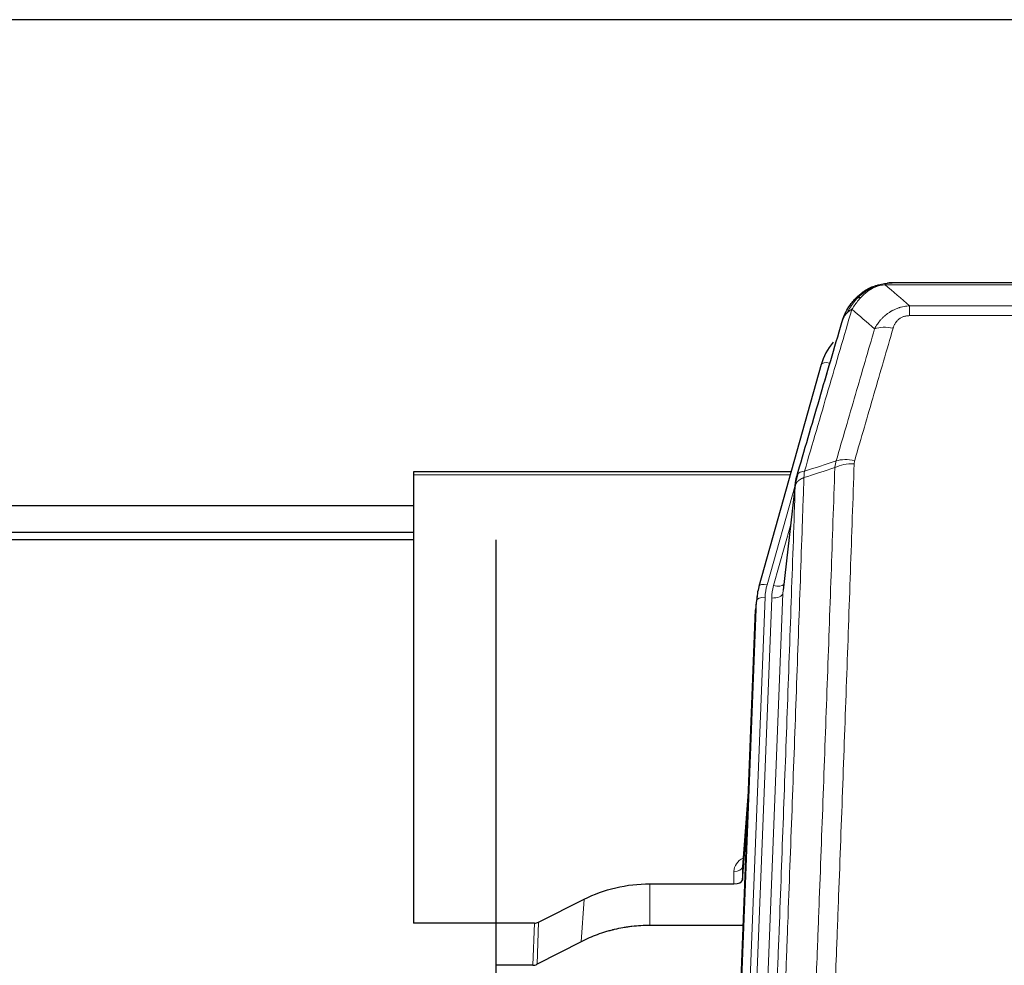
# Model space of a CAD drawing. Header units: inches. Extents: x 0 to 23760, y -13 to 16800.
# Tile 23 of 223: x 2828 to 3178, y 8263 to 8599. Entities that reach past the tile are written whole.
import ezdxf

# ---------------------------------------------------------------- set-up
doc = ezdxf.new("R2010")
doc.units = ezdxf.units.IN
doc.layers.add('254', color=7, linetype='Continuous', true_color=0xffffff)

msp = doc.modelspace()

# ---------------------------------------------------------------- linework, layer by layer
at = {"layer": '254', "color": 2, "linetype": 'Continuous', "lineweight": 25}
for p, q in [((4140.239, 8599.113), (2765.239, 8599.113)), ((3355.799, 8505.486), (3137.678, 8505.486)), ((3130.736, 8504.01), (3130.636, 8503.982)), ((3112.685, 8476.395), (3090.511, 8397.508)), ((3101.958, 8438.224), (2967.739, 8438.224)), ((2967.739, 8438.224), (2967.739, 8437.194)), ((2967.739, 8437.194), (2967.739, 8277.713)), ((3103.547, 8434.707), (3099.132, 8396.188)), ((2967.75, 8426.15), (2765.239, 8426.15)), ((2967.75, 8416.733), (2765.239, 8416.733)), ((2967.737, 8414.103), (2768.039, 8414.103)), ((2997.039, 8414.103), (2997.039, 8082.823)), ((3090.511, 8397.508), (3090.492, 8397.412)), ((3089.83, 8394.046), (3089.456, 8390.787)), ((3076.217, 8056.001), (3089.335, 8389.203)), ((3086.844, 8325.931), (3084.636, 8297.732)), ((3084.64, 8292.975), (3086.463, 8316.257)), ((3084.629, 8297.552), (3084.64, 8292.975)), ((3051.739, 8291.725), (3081.641, 8291.725)), ((3012.195, 8278.065), (3028.359, 8286.239)), ((3010.696, 8277.713), (2967.739, 8277.713)), ((3084.913, 8276.915), (3051.739, 8276.915)), ((3027.303, 8271.107), (3011.625, 8263.079)), ((3010.126, 8262.723), (2997.038, 8262.723))]:
    msp.add_line(p, q, dxfattribs=at)
at = {"layer": '254', "color": 110, "linetype": 'Continuous', "lineweight": 13}
for p, q in [((3130.636, 8503.982), (3130.568, 8503.825)), ((3358.141, 8504.824), (3135.336, 8504.824)), ((3144.067, 8497.356), (3349.41, 8497.356)), ((3144.067, 8497.356), (3144.067, 8493.822)), ((3349.41, 8493.822), (3144.067, 8493.822)), ((3115.573, 8476.968), (3110.848, 8460.157)), ((3101.671, 8437.194), (2967.739, 8437.194)), ((3103.472, 8433.916), (3093.399, 8398.082)), ((3103.418, 8433.195), (3099.041, 8395.015)), ((3101.773, 8419.227), (3095.747, 8397.789)), ((3092.702, 8393.681), (3079.591, 8060.659)), ((3081.983, 8061.494), (3095.049, 8393.388)), ((3099.041, 8395.015), (3085.975, 8063.121)), ((3076.597, 8059.439), (3089.708, 8392.461)), ((3089.708, 8392.461), (3089.335, 8389.203)), ((3086.836, 8325.739), (3084.629, 8297.552)), ((3081.641, 8291.725), (3081.631, 8296.141)), ((3051.739, 8291.725), (3051.739, 8276.915)), ((3028.359, 8286.239), (3027.303, 8271.107)), ((3010.126, 8262.723), (3010.696, 8277.713)), ((3012.195, 8278.065), (3011.625, 8263.079))]:
    msp.add_line(p, q, dxfattribs=at)
for centre, major_axis, ratio, start_param, end_param in [((3138.22, 8483.601), (-9.598, 2.808), 0.562843, 4.8755761, 5.6185342), ((3115.573, 8475.583), (-2.888, 0.812), 0.4480327, 4.837666, 6.2831701), ((3124.559, 8436.718), (9.604, -2.788), 0.5442898, 1.7274916, 2.473129), ((3124.372, 8435.545), (9.994, -0.345), 0.559112, 1.5901207, 2.34753), ((3093.399, 8396.697), (-2.888, 0.812), 0.4480327, 4.837666, 6.2831701), ((3116.72, 8392.931), (24.033, -0.038), 0.8858289, 2.8989744, 3.1081259), ((3119.067, 8392.638), (24.033, -0.038), 0.8858289, 2.8989744, 3.1081259), ((3095.747, 8399.636), (-3.851, 1.082), 0.4480327, 1.6960734, 2.8915811), ((3092.702, 8392.296), (-2.998, 0.118), 0.4614673, 4.7305545, 6.248991), ((3095.049, 8395.235), (-3.997, 0.157), 0.4614673, 1.5889619, 3.1073983), ((3087.635, 8296.141), (6.003, -0.046), 0.8757409, 2.0547277, 3.1504318), ((3081.631, 8297.595), (3, 0.007), 0.4848086, 4.7112485, 6.2484184)]:
    msp.add_ellipse(centre, major_axis=major_axis, ratio=ratio, start_param=start_param, end_param=end_param, dxfattribs=at)
at = {"layer": '254', "color": 2, "linetype": 'Continuous', "lineweight": 25}
for centre, major_axis, ratio, start_param, end_param in [((3138.88, 8470.381), (27.014, -0.465), 0.8900028, 2.5369186, 2.912319), ((3116.72, 8391.545), (27.027, -0.37), 0.8864308, 2.9096812, 3.1188327), ((3081.642, 8293.019), (-3, 0), 0.4313147, 1.5706417, 3.1078116), ((3010.693, 8280.342), (3, -0.011), 0.8761328, 4.7166989, 5.239903), ((3010.124, 8265.386), (3, -0.007), 0.8874311, 4.7150805, 5.2382846)]:
    msp.add_ellipse(centre, major_axis=major_axis, ratio=ratio, start_param=start_param, end_param=end_param, dxfattribs=at)
for points, knots in [([(3130.568, 8503.825), (3131.025, 8504.048), (3131.489, 8504.247), (3133.36, 8504.949), (3134.796, 8505.255), (3136.207, 8505.344)], [0, 0, 0, 0, 0.25, 0.25, 1, 1, 1, 1]), ([(3137.878, 8505.484), (3137.864, 8505.484), (3137.836, 8505.485), (3137.794, 8505.485), (3137.753, 8505.486), (3137.714, 8505.486), (3137.676, 8505.486), (3137.638, 8505.486), (3137.602, 8505.486), (3137.567, 8505.485), (3137.532, 8505.485), (3137.499, 8505.484), (3137.467, 8505.484), (3137.436, 8505.483), (3137.406, 8505.482), (3137.377, 8505.481), (3137.349, 8505.48), (3137.322, 8505.479), (3137.297, 8505.478), (3137.272, 8505.477), (3137.248, 8505.475), (3137.226, 8505.474), (3137.204, 8505.473), (3137.184, 8505.472), (3137.164, 8505.471), (3137.146, 8505.47), (3137.128, 8505.469), (3137.112, 8505.467), (3137.097, 8505.466), (3137.083, 8505.465), (3137.07, 8505.465), (3137.057, 8505.464), (3137.046, 8505.463), (3137.037, 8505.462), (3137.028, 8505.461), (3137.02, 8505.461), (3137.013, 8505.46), (3137.007, 8505.46), (3137.003, 8505.459), (3136.99, 8505.458), (3136.969, 8505.457), (3136.94, 8505.454), (3136.912, 8505.452), (3136.883, 8505.449), (3136.855, 8505.446), (3136.828, 8505.443), (3136.801, 8505.44), (3136.774, 8505.437), (3136.747, 8505.434), (3136.721, 8505.431), (3136.695, 8505.428), (3136.669, 8505.424), (3136.644, 8505.421), (3136.619, 8505.418), (3136.594, 8505.414), (3136.57, 8505.411), (3136.546, 8505.407), (3136.522, 8505.403), (3136.499, 8505.4), (3136.476, 8505.396), (3136.453, 8505.392), (3136.431, 8505.388), (3136.409, 8505.385), (3136.387, 8505.381), (3136.366, 8505.377), (3136.345, 8505.373), (3136.324, 8505.369), (3136.304, 8505.365), (3136.284, 8505.361), (3136.264, 8505.356), (3136.244, 8505.352), (3136.225, 8505.348), (3136.213, 8505.345), (3136.207, 8505.344)], [0, 0, 0, 0, 0.0247661, 0.0489206, 0.0724636, 0.0953949, 0.1177147, 0.1394229, 0.1605195, 0.1810045, 0.2008779, 0.2201398, 0.23879, 0.2568287, 0.2742558, 0.2910713, 0.3072753, 0.3228676, 0.3378484, 0.3522176, 0.3659752, 0.3791212, 0.3916556, 0.4035785, 0.4148897, 0.4255894, 0.4356775, 0.445154, 0.454019, 0.4622723, 0.4699141, 0.4769443, 0.4833629, 0.48917, 0.4943654, 0.4989493, 0.5029216, 0.5062824, 0.5090316, 0.5111692, 0.5284651, 0.5456049, 0.5625886, 0.5794163, 0.5960881, 0.612604, 0.6289642, 0.6451687, 0.6612176, 0.6771111, 0.6928491, 0.7084319, 0.7238594, 0.7391318, 0.7542492, 0.7692118, 0.7840195, 0.7986726, 0.8131712, 0.8275153, 0.8417051, 0.8557408, 0.8696224, 0.8833501, 0.8969241, 0.9103445, 0.9236114, 0.936725, 0.9496856, 0.9624932, 0.975148, 0.9876502, 1, 1, 1, 1]), ([(3124.539, 8499.614), (3124.756, 8499.849), (3124.98, 8500.078), (3125.853, 8500.928), (3126.544, 8501.509), (3127.271, 8502.035)], [0, 0, 0, 0, 0.2626999, 0.2626999, 1, 1, 1, 1]), ([(3125.524, 8500.099), (3125.71, 8500.294), (3125.899, 8500.484), (3126.671, 8501.227), (3127.281, 8501.743), (3128.551, 8502.681), (3129.21, 8503.103), (3130.112, 8503.596), (3130.339, 8503.713), (3130.568, 8503.825)], [0, 0, 0, 0, 0.125, 0.125, 0.5, 0.5, 0.875, 0.875, 1, 1, 1, 1]), ([(3130.736, 8504.01), (3131.314, 8504.26), (3131.902, 8504.479), (3132.583, 8504.694), (3132.67, 8504.721), (3132.758, 8504.747)], [0, 0, 0, 0, 0.8717446, 0.8717446, 1, 1, 1, 1]), ([(3120.656, 8493.19), (3121.268, 8494.929), (3122.164, 8496.618), (3123.694, 8498.654), (3124.104, 8499.145), (3124.539, 8499.614)], [0, 0, 0, 0, 0.75, 0.75, 1, 1, 1, 1]), ([(3124.159, 8499.144), (3124.216, 8499.246), (3124.285, 8499.349), (3124.421, 8499.505), (3124.477, 8499.561), (3124.539, 8499.614)], [0, 0, 0, 0, 0.6295096, 0.6295096, 1, 1, 1, 1]), ([(3120.017, 8491.415), (3120.023, 8491.438), (3120.035, 8491.482), (3120.053, 8491.547), (3120.071, 8491.613), (3120.089, 8491.678), (3120.108, 8491.743), (3120.127, 8491.808), (3120.146, 8491.873), (3120.165, 8491.937), (3120.184, 8492.001), (3120.203, 8492.064), (3120.223, 8492.128), (3120.243, 8492.191), (3120.263, 8492.253), (3120.283, 8492.316), (3120.303, 8492.378), (3120.323, 8492.44), (3120.344, 8492.502), (3120.365, 8492.563), (3120.385, 8492.624), (3120.406, 8492.685), (3120.427, 8492.745), (3120.449, 8492.805), (3120.47, 8492.865), (3120.492, 8492.925), (3120.513, 8492.984), (3120.535, 8493.043), (3120.557, 8493.102), (3120.579, 8493.16), (3120.601, 8493.218), (3120.623, 8493.276), (3120.645, 8493.334), (3120.668, 8493.391), (3120.69, 8493.448), (3120.713, 8493.505), (3120.736, 8493.561), (3120.758, 8493.618), (3120.781, 8493.673), (3120.804, 8493.729), (3120.828, 8493.784), (3120.851, 8493.839), (3120.874, 8493.894), (3120.897, 8493.949), (3120.921, 8494.003), (3120.944, 8494.057), (3120.968, 8494.11), (3120.992, 8494.164), (3121.016, 8494.217), (3121.039, 8494.269), (3121.063, 8494.322), (3121.087, 8494.374), (3121.111, 8494.426), (3121.136, 8494.478), (3121.16, 8494.529), (3121.184, 8494.58), (3121.208, 8494.631), (3121.233, 8494.681), (3121.257, 8494.732), (3121.282, 8494.782), (3121.306, 8494.831), (3121.331, 8494.881), (3121.355, 8494.93), (3121.38, 8494.979), (3121.405, 8495.027), (3121.429, 8495.076), (3121.448, 8495.112), (3121.458, 8495.132), (3121.46, 8495.136)], [0, 0, 0, 0, 0.0171812, 0.0343046, 0.0513704, 0.0683783, 0.0853286, 0.1022212, 0.119056, 0.1358331, 0.1525524, 0.1692141, 0.185818, 0.2023642, 0.2188526, 0.2352834, 0.2516564, 0.2679717, 0.2842292, 0.3004291, 0.3165712, 0.3326555, 0.3486822, 0.3646511, 0.3805623, 0.3964158, 0.4122116, 0.4279496, 0.4436299, 0.4592525, 0.4748173, 0.4903244, 0.5057738, 0.5211655, 0.5364994, 0.5517757, 0.5669942, 0.5821549, 0.597258, 0.6123033, 0.6272909, 0.6422208, 0.6570929, 0.6719073, 0.686664, 0.701363, 0.7160042, 0.7305878, 0.7451136, 0.7595816, 0.773992, 0.7883446, 0.8026395, 0.8168767, 0.8310561, 0.8451778, 0.8592418, 0.8732481, 0.8871967, 0.9010875, 0.9149206, 0.928696, 0.9424136, 0.9560736, 0.9696758, 0.9832203, 0.996707, 1, 1, 1, 1]), ([(3103.974, 8436.646), (3106.66, 8445.857), (3109.34, 8455.027), (3113.35, 8468.72), (3114.686, 8473.274), (3117.354, 8482.36), (3118.686, 8486.893), (3120.017, 8491.415)], [0, 0, 0, 0, 0.5, 0.5, 0.75, 0.75, 1, 1, 1, 1]), ([(3120.017, 8491.415), (3120.101, 8491.876), (3120.243, 8492.327), (3120.506, 8492.906), (3120.578, 8493.049), (3120.656, 8493.19)], [0, 0, 0, 0, 0.75, 0.75, 1, 1, 1, 1]), ([(3103.418, 8433.195), (3103.418, 8433.206), (3103.42, 8433.246), (3103.423, 8433.332), (3103.43, 8433.471), (3103.442, 8433.664), (3103.46, 8433.91), (3103.489, 8434.209), (3103.531, 8434.561), (3103.575, 8434.861), (3103.613, 8435.092), (3103.639, 8435.235), (3103.665, 8435.374), (3103.692, 8435.51), (3103.719, 8435.641), (3103.747, 8435.768), (3103.775, 8435.891), (3103.803, 8436.011), (3103.832, 8436.126), (3103.86, 8436.238), (3103.889, 8436.345), (3103.917, 8436.449), (3103.946, 8436.549), (3103.965, 8436.614), (3103.974, 8436.646)], [0, 0, 0, 0, 0.0092499, 0.0337179, 0.073404, 0.128308, 0.1984299, 0.2837694, 0.3843264, 0.5001005, 0.5424888, 0.5838484, 0.6241794, 0.6634821, 0.7017567, 0.7390032, 0.7752221, 0.8104134, 0.8445775, 0.8777146, 0.909825, 0.9409091, 0.9709673, 1, 1, 1, 1]), ([(3028.359, 8286.239), (3031.893, 8288.025), (3035.694, 8289.405), (3043.577, 8291.254), (3047.658, 8291.725), (3051.739, 8291.725)], [0, 0, 0, 0, 0.5, 0.5, 1, 1, 1, 1]), ([(3051.739, 8276.915), (3050.669, 8276.915), (3048.534, 8276.853), (3046.408, 8276.666), (3045.082, 8276.511), (3044.817, 8276.478), (3044.289, 8276.409), (3043.497, 8276.298), (3042.709, 8276.171), (3041.139, 8275.894), (3040.099, 8275.678), (3038.937, 8275.401), (3038.808, 8275.37), (3038.55, 8275.307), (3038.164, 8275.21), (3037.269, 8274.976), (3036.508, 8274.759), (3034.998, 8274.303), (3033.011, 8273.638), (3031.077, 8272.861), (3029.17, 8272.027), (3028.229, 8271.582), (3027.303, 8271.107)], [0, 0, 0, 0, 0.125, 0.25, 0.25, 0.28125, 0.28125, 0.3125, 0.375, 0.375, 0.5, 0.5, 0.515625, 0.515625, 0.53125, 0.5625, 0.625, 0.625, 0.75, 0.875, 0.875, 1, 1, 1, 1])]:
    msp.add_open_spline(points, degree=3, knots=knots, dxfattribs=at)
at = {"layer": '254', "color": 110, "linetype": 'Continuous', "lineweight": 13}
for points, knots in [([(3136.207, 8505.344), (3136.199, 8505.342), (3136.183, 8505.338), (3136.159, 8505.333), (3136.136, 8505.327), (3136.113, 8505.321), (3136.09, 8505.315), (3136.068, 8505.309), (3136.046, 8505.303), (3136.024, 8505.297), (3136.003, 8505.291), (3135.982, 8505.285), (3135.961, 8505.278), (3135.941, 8505.272), (3135.921, 8505.265), (3135.901, 8505.259), (3135.882, 8505.252), (3135.863, 8505.245), (3135.844, 8505.238), (3135.826, 8505.232), (3135.808, 8505.225), (3135.79, 8505.217), (3135.773, 8505.21), (3135.756, 8505.203), (3135.739, 8505.196), (3135.723, 8505.188), (3135.707, 8505.181), (3135.691, 8505.173), (3135.676, 8505.166), (3135.661, 8505.158), (3135.646, 8505.15), (3135.632, 8505.143), (3135.618, 8505.135), (3135.604, 8505.127), (3135.591, 8505.119), (3135.578, 8505.111), (3135.565, 8505.103), (3135.553, 8505.094), (3135.541, 8505.086), (3135.529, 8505.078), (3135.518, 8505.07), (3135.507, 8505.061), (3135.496, 8505.053), (3135.486, 8505.044), (3135.476, 8505.035), (3135.466, 8505.027), (3135.456, 8505.018), (3135.447, 8505.009), (3135.439, 8505.001), (3135.43, 8504.992), (3135.422, 8504.983), (3135.414, 8504.974), (3135.407, 8504.965), (3135.4, 8504.956), (3135.393, 8504.946), (3135.387, 8504.937), (3135.381, 8504.928), (3135.375, 8504.919), (3135.37, 8504.909), (3135.365, 8504.9), (3135.36, 8504.891), (3135.355, 8504.881), (3135.351, 8504.872), (3135.348, 8504.862), (3135.344, 8504.853), (3135.341, 8504.843), (3135.338, 8504.833), (3135.337, 8504.827), (3135.336, 8504.824)], [0, 0, 0, 0, 0.0185022, 0.0368847, 0.0551481, 0.073293, 0.0913199, 0.1092294, 0.1270222, 0.1446988, 0.1622598, 0.1797059, 0.1970378, 0.2142561, 0.2313614, 0.2483544, 0.265236, 0.2820066, 0.2986672, 0.3152184, 0.331661, 0.3479958, 0.3642235, 0.380345, 0.3963611, 0.4122725, 0.4280803, 0.4437851, 0.459388, 0.4748898, 0.4902915, 0.5055939, 0.5207981, 0.535905, 0.5509156, 0.565831, 0.5806521, 0.5953801, 0.6100159, 0.6245607, 0.6390157, 0.6533819, 0.6676604, 0.6818526, 0.6959596, 0.7099825, 0.7239227, 0.7377815, 0.75156, 0.7652597, 0.7788818, 0.7924277, 0.8058989, 0.8192966, 0.8326224, 0.8458776, 0.8590638, 0.8721825, 0.8852351, 0.8982233, 0.9111485, 0.9240124, 0.9368166, 0.9495628, 0.9622525, 0.9748874, 0.9874694, 1, 1, 1, 1]), ([(3126.749, 8500.311), (3126.898, 8500.47), (3127.05, 8500.625), (3127.664, 8501.234), (3128.143, 8501.662), (3129.138, 8502.448), (3129.652, 8502.807), (3130.359, 8503.231), (3130.538, 8503.333), (3130.718, 8503.43)], [0, 0, 0, 0, 0.125, 0.125, 0.5, 0.5, 0.875, 0.875, 1, 1, 1, 1]), ([(3130.568, 8503.825), (3130.566, 8503.795), (3130.568, 8503.762), (3130.581, 8503.677), (3130.597, 8503.621), (3130.645, 8503.517), (3130.678, 8503.469), (3130.718, 8503.43)], [0, 0, 0, 0, 0.25, 0.25, 0.625, 0.625, 1, 1, 1, 1]), ([(3130.718, 8503.43), (3131.078, 8503.625), (3131.446, 8503.801), (3132.94, 8504.428), (3134.116, 8504.722), (3135.336, 8504.824)], [0, 0, 0, 0, 0.25, 0.25, 1, 1, 1, 1]), ([(3121.866, 8494.774), (3122.565, 8496.227), (3123.436, 8497.621), (3124.796, 8499.304), (3125.153, 8499.71), (3125.524, 8500.099)], [0, 0, 0, 0, 0.75, 0.75, 1, 1, 1, 1]), ([(3123.573, 8496.104), (3124.266, 8497.22), (3125.033, 8498.317), (3126.159, 8499.667), (3126.45, 8499.995), (3126.749, 8500.311)], [0, 0, 0, 0, 0.75, 0.75, 1, 1, 1, 1]), ([(3124.539, 8499.614), (3124.569, 8499.641), (3124.602, 8499.667), (3124.736, 8499.768), (3124.849, 8499.838), (3125.099, 8499.96), (3125.235, 8500.012), (3125.426, 8500.072), (3125.475, 8500.086), (3125.524, 8500.099)], [0, 0, 0, 0, 0.125, 0.125, 0.5, 0.5, 0.875, 0.875, 1, 1, 1, 1]), ([(3125.524, 8500.099), (3125.623, 8500.125), (3125.724, 8500.148), (3125.981, 8500.199), (3126.139, 8500.222), (3126.449, 8500.267), (3126.603, 8500.287), (3126.749, 8500.311)], [0, 0, 0, 0, 0.25, 0.25, 0.625, 0.625, 1, 1, 1, 1]), ([(3123.573, 8496.104), (3122.175, 8491.35), (3120.776, 8486.584), (3117.974, 8477.028), (3116.571, 8472.238), (3112.357, 8457.835), (3109.542, 8448.188), (3106.719, 8438.495)], [0, 0, 0, 0, 0.25, 0.25, 0.5, 0.5, 1, 1, 1, 1]), ([(3120.656, 8493.19), (3120.695, 8493.26), (3120.735, 8493.33), (3120.903, 8493.608), (3121.042, 8493.812), (3121.345, 8494.208), (3121.51, 8494.401), (3121.745, 8494.651), (3121.805, 8494.713), (3121.866, 8494.774)], [0, 0, 0, 0, 0.125, 0.125, 0.5, 0.5, 0.875, 0.875, 1, 1, 1, 1]), ([(3121.866, 8494.774), (3121.989, 8494.896), (3122.117, 8495.016), (3122.449, 8495.308), (3122.66, 8495.476), (3123.102, 8495.801), (3123.333, 8495.956), (3123.573, 8496.104)], [0, 0, 0, 0, 0.25, 0.25, 0.625, 0.625, 1, 1, 1, 1]), ([(3131.64, 8489.142), (3131.938, 8489.71), (3132.264, 8490.257), (3132.977, 8491.309), (3133.364, 8491.813), (3133.992, 8492.535), (3134.264, 8492.829), (3134.549, 8493.114), (3134.664, 8493.227), (3134.722, 8493.283), (3134.898, 8493.449), (3135.017, 8493.559), (3135.619, 8494.094), (3136.128, 8494.491), (3136.8, 8494.946), (3136.937, 8495.035), (3137.144, 8495.165), (3137.213, 8495.207), (3137.353, 8495.292), (3137.423, 8495.333), (3137.775, 8495.538), (3138.062, 8495.692), (3138.938, 8496.126), (3139.543, 8496.376), (3140.247, 8496.613), (3140.325, 8496.639), (3140.483, 8496.689), (3140.562, 8496.713), (3140.8, 8496.785), (3140.959, 8496.83), (3141.439, 8496.957), (3141.762, 8497.031), (3142.737, 8497.222), (3143.397, 8497.309), (3144.067, 8497.356)], [0, 0, 0, 0, 0.125, 0.125, 0.25, 0.25, 0.3125, 0.328125, 0.328125, 0.34375, 0.34375, 0.375, 0.375, 0.5, 0.5, 0.53125, 0.53125, 0.546875, 0.546875, 0.5625, 0.5625, 0.625, 0.625, 0.75, 0.75, 0.765625, 0.765625, 0.78125, 0.78125, 0.8125, 0.8125, 0.875, 0.875, 1, 1, 1, 1]), ([(3138.22, 8489.387), (3138.241, 8489.459), (3138.264, 8489.531), (3138.31, 8489.675), (3138.334, 8489.746), (3138.409, 8489.959), (3138.464, 8490.1), (3138.582, 8490.378), (3138.645, 8490.516), (3138.782, 8490.787), (3138.855, 8490.921), (3139.012, 8491.185), (3139.096, 8491.316), (3139.231, 8491.508), (3139.278, 8491.571), (3139.374, 8491.697), (3139.424, 8491.76), (3139.578, 8491.944), (3139.686, 8492.063), (3139.914, 8492.292), (3140.034, 8492.402), (3140.223, 8492.561), (3140.32, 8492.639), (3140.421, 8492.714), (3140.49, 8492.763), (3140.524, 8492.788), (3140.699, 8492.908), (3140.843, 8492.997), (3141.29, 8493.246), (3141.607, 8493.385), (3142.027, 8493.525), (3142.112, 8493.551), (3142.285, 8493.6), (3142.372, 8493.622), (3142.634, 8493.684), (3142.81, 8493.718), (3143.164, 8493.771), (3143.343, 8493.79), (3143.703, 8493.816), (3143.885, 8493.822), (3144.067, 8493.822)], [0, 0, 0, 0, 0.03125, 0.03125, 0.0625, 0.0625, 0.125, 0.125, 0.1875, 0.1875, 0.25, 0.25, 0.3125, 0.3125, 0.34375, 0.34375, 0.375, 0.375, 0.4375, 0.4375, 0.5, 0.5, 0.53125, 0.546875, 0.546875, 0.5625, 0.5625, 0.625, 0.625, 0.75, 0.75, 0.78125, 0.78125, 0.8125, 0.8125, 0.875, 0.875, 0.9375, 0.9375, 1, 1, 1, 1]), ([(3117.963, 8442.145), (3120.251, 8450.038), (3122.535, 8457.901), (3125.955, 8469.651), (3127.093, 8473.56), (3129.369, 8481.363), (3130.505, 8485.256), (3131.64, 8489.142)], [0, 0, 0, 0, 0.5, 0.5, 0.75, 0.75, 1, 1, 1, 1]), ([(3138.22, 8489.387), (3137.086, 8485.495), (3135.951, 8481.595), (3133.679, 8473.78), (3132.541, 8469.865), (3129.126, 8458.097), (3126.845, 8450.221), (3124.559, 8442.316)], [0, 0, 0, 0, 0.25, 0.25, 0.5, 0.5, 1, 1, 1, 1]), ([(3124.372, 8441.139), (3124.379, 8441.338), (3124.398, 8441.535), (3124.46, 8441.928), (3124.503, 8442.122), (3124.559, 8442.316)], [0, 0, 0, 0, 0.5, 0.5, 1, 1, 1, 1]), ([(3106.719, 8438.495), (3106.311, 8438.46), (3105.938, 8438.39), (3105.28, 8438.187), (3104.994, 8438.053), (3104.523, 8437.731), (3104.337, 8437.543), (3104.073, 8437.123), (3103.996, 8436.892), (3103.974, 8436.646)], [0, 0, 0, 0, 0.25, 0.25, 0.5, 0.5, 0.75, 0.75, 1, 1, 1, 1]), ([(3105.53, 8121.175), (3106.088, 8134.988), (3107.19, 8162.483), (3108.8, 8203.335), (3109.844, 8230.309), (3110.615, 8250.442), (3110.998, 8260.484), (3111.377, 8270.489), (3111.629, 8277.151), (3111.754, 8280.478), (3112.379, 8297.092), (3112.87, 8310.312), (3113.597, 8330.037), (3113.837, 8336.593), (3114.313, 8349.667), (3114.55, 8356.185), (3115.253, 8375.683), (3116.174, 8401.53), (3117.066, 8427.075), (3117.504, 8439.773)], [0, 0, 0, 0, 0.125, 0.25, 0.375, 0.375, 0.4375, 0.46875, 0.46875, 0.5, 0.5, 0.625, 0.625, 0.6875, 0.6875, 0.75, 0.75, 0.875, 1, 1, 1, 1]), ([(3106.507, 8436.204), (3106.528, 8436.605), (3106.544, 8436.992), (3106.602, 8437.75), (3106.644, 8438.122), (3106.719, 8438.495)], [0, 0, 0, 0, 0.5, 0.5, 1, 1, 1, 1]), ([(3124.372, 8441.139), (3123.934, 8428.425), (3123.044, 8402.847), (3122.123, 8376.968), (3121.421, 8357.445), (3121.185, 8350.918), (3120.709, 8337.827), (3120.469, 8331.263), (3119.744, 8311.514), (3119.253, 8298.277), (3118.629, 8281.641), (3118.504, 8278.31), (3118.253, 8271.64), (3117.874, 8261.622), (3117.492, 8251.567), (3116.721, 8231.409), (3115.679, 8204.4), (3114.071, 8163.496), (3112.971, 8135.966), (3112.413, 8122.136)], [0, 0, 0, 0, 0.125, 0.25, 0.25, 0.3125, 0.3125, 0.375, 0.375, 0.5, 0.5, 0.53125, 0.53125, 0.5625, 0.625, 0.625, 0.75, 0.875, 1, 1, 1, 1]), ([(3106.507, 8436.204), (3106.452, 8434.592), (3106.396, 8432.979), (3106.284, 8429.75), (3106.115, 8424.902), (3105.72, 8413.567), (3105.376, 8403.808), (3104.683, 8384.231), (3103.743, 8357.975), (3102.284, 8318.13), (3101.28, 8291.26), (3100.706, 8276.058), (3100.642, 8274.368), (3100.514, 8270.985), (3100.321, 8265.908), (3099.87, 8254.037), (3099.479, 8243.823), (3099.15, 8235.288), (3099.084, 8233.58), (3098.952, 8230.162), (3098.754, 8225.032), (3098.289, 8213.04), (3097.886, 8202.724), (3097.074, 8182.042), (3095.977, 8154.334), (3094.85, 8126.361), (3094.278, 8112.308)], [0, 0, 0, 0, 0.015625, 0.015625, 0.03125, 0.0625, 0.125, 0.125, 0.25, 0.375, 0.5, 0.5, 0.515625, 0.515625, 0.53125, 0.5625, 0.625, 0.625, 0.640625, 0.640625, 0.65625, 0.6875, 0.75, 0.75, 0.875, 1, 1, 1, 1]), ([(3106.507, 8436.204), (3106.495, 8436.199), (3106.469, 8436.19), (3106.431, 8436.175), (3106.393, 8436.161), (3106.355, 8436.146), (3106.317, 8436.131), (3106.278, 8436.115), (3106.24, 8436.099), (3106.201, 8436.083), (3106.162, 8436.067), (3106.124, 8436.051), (3106.085, 8436.034), (3106.046, 8436.017), (3106.007, 8435.999), (3105.968, 8435.982), (3105.929, 8435.964), (3105.89, 8435.946), (3105.85, 8435.927), (3105.811, 8435.908), (3105.772, 8435.889), (3105.733, 8435.87), (3105.693, 8435.85), (3105.654, 8435.83), (3105.615, 8435.81), (3105.576, 8435.789), (3105.537, 8435.768), (3105.498, 8435.747), (3105.459, 8435.725), (3105.42, 8435.703), (3105.381, 8435.681), (3105.342, 8435.659), (3105.303, 8435.636), (3105.264, 8435.613), (3105.226, 8435.589), (3105.187, 8435.565), (3105.149, 8435.541), (3105.11, 8435.517), (3105.072, 8435.492), (3105.034, 8435.467), (3104.997, 8435.442), (3104.959, 8435.416), (3104.921, 8435.39), (3104.884, 8435.363), (3104.847, 8435.336), (3104.81, 8435.309), (3104.773, 8435.282), (3104.737, 8435.254), (3104.701, 8435.226), (3104.665, 8435.197), (3104.629, 8435.168), (3104.594, 8435.139), (3104.559, 8435.11), (3104.524, 8435.08), (3104.489, 8435.049), (3104.455, 8435.019), (3104.421, 8434.988), (3104.387, 8434.956), (3104.354, 8434.925), (3104.319, 8434.89), (3104.282, 8434.854), (3104.243, 8434.814), (3104.206, 8434.775), (3104.169, 8434.735), (3104.133, 8434.695), (3104.098, 8434.655), (3104.064, 8434.615), (3104.031, 8434.574), (3103.998, 8434.533), (3103.966, 8434.492), (3103.935, 8434.451), (3103.905, 8434.41), (3103.876, 8434.368), (3103.848, 8434.326), (3103.82, 8434.285), (3103.794, 8434.242), (3103.768, 8434.2), (3103.743, 8434.158), (3103.719, 8434.115), (3103.696, 8434.073), (3103.674, 8434.03), (3103.652, 8433.987), (3103.632, 8433.944), (3103.612, 8433.901), (3103.593, 8433.857), (3103.575, 8433.814), (3103.558, 8433.77), (3103.542, 8433.727), (3103.527, 8433.683), (3103.513, 8433.639), (3103.499, 8433.595), (3103.487, 8433.551), (3103.475, 8433.507), (3103.464, 8433.462), (3103.454, 8433.418), (3103.445, 8433.374), (3103.437, 8433.329), (3103.43, 8433.285), (3103.423, 8433.24), (3103.42, 8433.21), (3103.418, 8433.195)], [0, 0, 0, 0, 0.0069372, 0.0139334, 0.0209887, 0.028103, 0.0352764, 0.0425088, 0.0498003, 0.0571509, 0.0645605, 0.0720292, 0.0795569, 0.0871437, 0.0947896, 0.1024945, 0.1102584, 0.1180815, 0.1259636, 0.1339048, 0.141905, 0.1499643, 0.1580827, 0.1662601, 0.1744966, 0.1827922, 0.1911468, 0.1995605, 0.2080333, 0.2165651, 0.225156, 0.233806, 0.2425151, 0.2512832, 0.2601104, 0.2689967, 0.277942, 0.2869465, 0.29601, 0.3051325, 0.3143142, 0.3235549, 0.3328547, 0.3422136, 0.3516315, 0.3611085, 0.3706446, 0.3802398, 0.3898941, 0.3996074, 0.4093798, 0.4192113, 0.4291019, 0.4390515, 0.4490602, 0.459128, 0.4692549, 0.4794409, 0.4896859, 0.4999901, 0.5124905, 0.524991, 0.5374914, 0.5499918, 0.5624922, 0.5749926, 0.587493, 0.5999934, 0.6124937, 0.6249941, 0.6374944, 0.6499948, 0.6624951, 0.6749954, 0.6874957, 0.699996, 0.7124963, 0.7249966, 0.7374968, 0.7499971, 0.7624973, 0.7749976, 0.7874978, 0.799998, 0.8124982, 0.8249984, 0.8374986, 0.8499988, 0.8624989, 0.8749991, 0.8874992, 0.8999993, 0.9124995, 0.9249996, 0.9374997, 0.9499998, 0.9624998, 0.9749999, 0.9875, 1, 1, 1, 1]), ([(3091.223, 8110.527), (3091.793, 8124.527), (3092.917, 8152.395), (3094.011, 8179.998), (3094.821, 8200.602), (3095.222, 8210.879), (3095.686, 8222.826), (3095.884, 8227.937), (3096.015, 8231.342), (3096.081, 8233.044), (3096.409, 8241.546), (3096.799, 8251.722), (3097.249, 8263.547), (3097.441, 8268.605), (3097.569, 8271.975), (3097.633, 8273.659), (3098.205, 8288.803), (3099.207, 8315.572), (3100.661, 8355.265), (3102.067, 8394.499), (3102.973, 8420.348), (3103.418, 8433.195)], [0, 0, 0, 0, 0.125, 0.25, 0.25, 0.3125, 0.34375, 0.359375, 0.359375, 0.375, 0.375, 0.4375, 0.46875, 0.484375, 0.484375, 0.5, 0.5, 0.625, 0.75, 0.875, 1, 1, 1, 1])]:
    msp.add_open_spline(points, degree=3, knots=knots, dxfattribs=at)
at = {"layer": '254', "color": 2, "linetype": 'Continuous', "lineweight": 25}
for points, degree in [([(3136.143, 8505.406), (3136.725, 8505.462), (3137.304, 8505.487), (3137.878, 8505.484)], 3), ([(3130.638, 8503.983), (3128.771, 8503.149), (3127.125, 8501.928)], 2), ([(3104.291, 8437.457), (3103.541, 8434.626)], 1)]:
    msp.add_open_spline(points, degree=degree, dxfattribs=at)
at = {"layer": '254', "color": 110, "linetype": 'Continuous', "lineweight": 13}
for points in [[(3135.336, 8504.824), (3138.229, 8502.332), (3141.14, 8499.842), (3144.067, 8497.356)], [(3131.64, 8489.142), (3128.937, 8491.461), (3126.247, 8493.782), (3123.573, 8496.104)], [(3106.719, 8438.495), (3110.467, 8439.71), (3114.214, 8440.926), (3117.963, 8442.145)], [(3117.504, 8439.773), (3117.545, 8440.18), (3117.662, 8440.982), (3117.85, 8441.761), (3117.963, 8442.145)], [(3117.504, 8439.773), (3113.838, 8438.581), (3110.172, 8437.392), (3106.507, 8436.204)]]:
    msp.add_open_spline(points, degree=3, dxfattribs=at)

doc.saveas('drawing.dxf')
